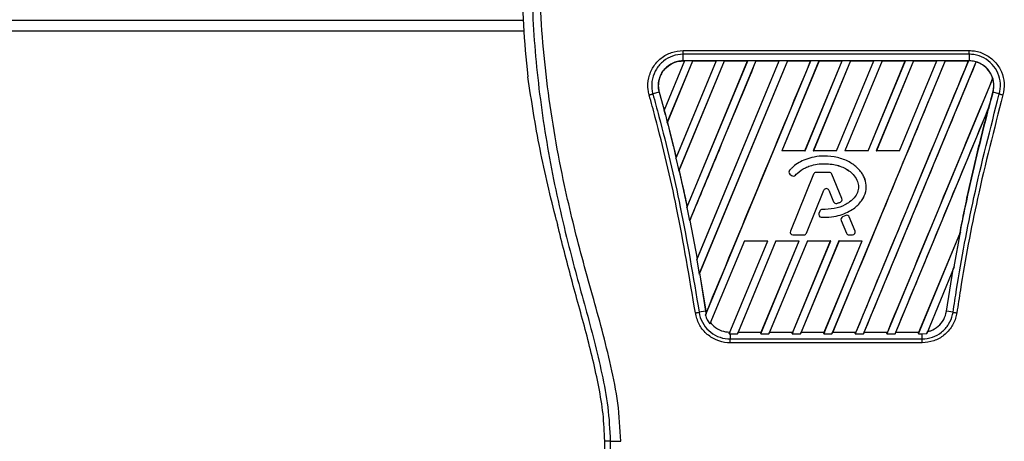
# Model space of a CAD drawing. Header units: millimetres. Extents: x 0 to 420, y 0 to 297.
# Tile 45 of 112: x 99 to 104, y 225 to 227. Entities that reach past the tile are written whole.
import ezdxf

# ---------------------------------------------------------------- set-up
doc = ezdxf.new("R2010")
doc.units = ezdxf.units.MM

msp = doc.modelspace()

# ---------------------------------------------------------------- linework, layer by layer
at = {"color": 7, "linetype": 'Continuous', "lineweight": 25}
for p, q in [((67.60895, 226.96905), (101.47663, 226.96905)), ((67.60516, 226.91696), (101.48072, 226.91696)), ((102.26285, 226.82018), (103.66955, 226.82018)), ((102.26285, 226.76963), (102.26285, 226.80184)), ((103.66955, 226.80184), (102.26285, 226.80184)), ((103.66955, 226.80184), (103.66955, 226.76963)), ((102.27066, 226.76958), (102.16983, 226.52616)), ((102.27007, 226.76919), (102.16991, 226.52748)), ((102.18526, 226.46608), (102.31098, 226.76958)), ((102.18587, 226.46643), (102.31124, 226.76919)), ((102.42571, 226.76958), (102.22754, 226.29116)), ((102.42513, 226.76919), (102.22841, 226.29443)), ((102.24193, 226.22856), (102.46603, 226.76958)), ((102.24329, 226.23064), (102.46629, 226.76919)), ((103.66955, 226.76963), (102.26285, 226.76963)), ((102.26285, 226.76919), (102.26285, 226.76963)), ((102.26285, 226.76919), (102.27007, 226.76919)), ((102.27007, 226.76919), (102.27066, 226.76958)), ((102.31098, 226.76958), (102.27066, 226.76958)), ((102.2815, 226.04709), (102.58077, 226.76958)), ((102.2826, 226.05094), (102.58018, 226.76919)), ((102.62109, 226.76958), (102.29472, 225.98166)), ((102.31098, 226.76958), (102.31124, 226.76919)), ((102.31124, 226.76919), (102.42513, 226.76919)), ((102.32999, 225.78983), (102.73582, 226.76958)), ((102.33197, 225.79583), (102.73524, 226.76919)), ((102.77614, 226.76958), (102.34151, 225.7203)), ((102.7764, 226.76919), (102.34424, 225.72562)), ((102.37255, 225.51823), (102.89088, 226.76958)), ((102.42513, 226.76919), (102.42571, 226.76958)), ((102.46603, 226.76958), (102.42571, 226.76958)), ((102.46603, 226.76958), (102.46629, 226.76919)), ((102.46629, 226.76919), (102.58018, 226.76919)), ((102.58077, 226.76958), (102.58018, 226.76919)), ((102.62109, 226.76958), (102.58077, 226.76958)), ((102.62135, 226.76919), (102.62109, 226.76958)), ((102.62135, 226.76919), (102.73524, 226.76919)), ((102.73582, 226.76958), (102.73524, 226.76919)), ((102.77614, 226.76958), (102.73582, 226.76958)), ((102.9312, 226.76958), (102.74781, 226.32685)), ((102.93146, 226.76919), (102.74848, 226.32729)), ((102.7764, 226.76919), (102.77614, 226.76958)), ((102.7764, 226.76919), (102.89029, 226.76919)), ((102.86225, 226.32729), (103.04535, 226.76919)), ((102.86254, 226.32685), (103.04593, 226.76958)), ((102.89088, 226.76958), (102.89029, 226.76919)), ((102.9312, 226.76958), (102.89088, 226.76958)), ((103.08625, 226.76958), (102.90286, 226.32685)), ((103.08651, 226.76919), (102.90353, 226.32729)), ((102.93146, 226.76919), (102.9312, 226.76958)), ((102.93146, 226.76919), (103.04535, 226.76919)), ((103.55142, 226.76958), (102.99501, 225.42631)), ((103.0173, 226.32729), (103.2004, 226.76919)), ((103.0176, 226.32685), (103.20099, 226.76958)), ((103.04593, 226.76958), (103.04535, 226.76919)), ((103.08625, 226.76958), (103.04593, 226.76958)), ((103.24131, 226.76958), (103.05792, 226.32685)), ((103.24157, 226.76919), (103.05859, 226.32729)), ((103.08651, 226.76919), (103.08625, 226.76958)), ((103.08651, 226.76919), (103.2004, 226.76919)), ((103.66615, 226.76958), (103.10975, 225.42631)), ((103.15007, 225.42631), (103.70436, 226.76449)), ((103.17236, 226.32729), (103.35546, 226.76919)), ((103.17265, 226.32685), (103.35604, 226.76958)), ((103.20099, 226.76958), (103.2004, 226.76919)), ((103.24131, 226.76958), (103.20099, 226.76958)), ((103.39636, 226.76958), (103.21297, 226.32685)), ((103.39662, 226.76919), (103.21364, 226.32729)), ((103.24157, 226.76919), (103.24131, 226.76958)), ((103.24157, 226.76919), (103.35546, 226.76919)), ((103.32741, 226.32729), (103.51051, 226.76919)), ((103.32771, 226.32685), (103.5111, 226.76958)), ((103.35604, 226.76958), (103.35546, 226.76919)), ((103.39636, 226.76958), (103.35604, 226.76958)), ((103.39662, 226.76919), (103.39636, 226.76958)), ((103.39662, 226.76919), (103.51051, 226.76919)), ((103.5111, 226.76958), (103.51051, 226.76919)), ((103.55142, 226.76958), (103.5111, 226.76958)), ((103.55168, 226.76919), (103.55142, 226.76958)), ((103.55168, 226.76919), (103.66557, 226.76919)), ((103.66557, 226.76919), (103.66615, 226.76958)), ((103.66955, 226.76958), (103.66615, 226.76958)), ((103.66955, 226.76958), (103.66955, 226.76963)), ((103.70459, 226.76401), (103.70436, 226.76449)), ((101.49564, 226.7269), (101.49988, 226.691)), ((103.78572, 226.68391), (103.26481, 225.42631)), ((103.78572, 226.68391), (103.78529, 226.68393)), ((102.14562, 226.61567), (102.11429, 226.60677)), ((102.14604, 226.61579), (102.14562, 226.61567)), ((102.14562, 226.61567), (102.17587, 226.50323)), ((102.14604, 226.61579), (102.16991, 226.52748)), ((103.78677, 226.61568), (103.78678, 226.61567)), ((103.81812, 226.60677), (103.78678, 226.61567)), ((102.16991, 226.52748), (102.16983, 226.52616)), ((102.17587, 226.50323), (102.18526, 226.46608)), ((103.30512, 225.42631), (103.76595, 226.53883)), ((103.76595, 226.53883), (103.76389, 226.53277)), ((102.18542, 226.46646), (102.18526, 226.46608)), ((102.18542, 226.46646), (102.18587, 226.46643)), ((102.18587, 226.46643), (102.22841, 226.29443)), ((102.74781, 226.32685), (102.74848, 226.32729)), ((102.86254, 226.32685), (102.74781, 226.32685)), ((102.86225, 226.32729), (102.74848, 226.32729)), ((102.86225, 226.32729), (102.86254, 226.32685)), ((102.90286, 226.32685), (102.90353, 226.32729)), ((103.0176, 226.32685), (102.90286, 226.32685)), ((103.0173, 226.32729), (102.90353, 226.32729)), ((102.95756, 226.30083), (102.95756, 226.30088)), ((103.0173, 226.32729), (103.0176, 226.32685)), ((103.05792, 226.32685), (103.05859, 226.32729)), ((103.17265, 226.32685), (103.05792, 226.32685)), ((103.17236, 226.32729), (103.05859, 226.32729)), ((103.17236, 226.32729), (103.17265, 226.32685)), ((103.21297, 226.32685), (103.21364, 226.32729)), ((103.32771, 226.32685), (103.21297, 226.32685)), ((103.32741, 226.32729), (103.21364, 226.32729)), ((103.32741, 226.32729), (103.32771, 226.32685)), ((102.22754, 226.29116), (102.2283, 226.29304)), ((102.22754, 226.29116), (102.24193, 226.22856)), ((102.22841, 226.29443), (102.2283, 226.29304)), ((102.24284, 226.23068), (102.24193, 226.22856)), ((102.24284, 226.23068), (102.24329, 226.23064)), ((102.78698, 226.23118), (102.78694, 226.23121)), ((102.78845, 226.21244), (102.78842, 226.2124)), ((102.78842, 226.2124), (102.79693, 226.2053)), ((102.78845, 226.21244), (102.79696, 226.20534)), ((102.90499, 226.21173), (102.79059, 225.93155)), ((102.90503, 226.21171), (102.79063, 225.93153)), ((102.79696, 226.20534), (102.79693, 226.2053)), ((102.81529, 226.2068), (102.81532, 226.20677)), ((102.90503, 226.21171), (102.90499, 226.21173)), ((102.9823, 226.21993), (102.91719, 226.21993)), ((102.91719, 226.21989), (102.91719, 226.21993)), ((102.9823, 226.21989), (102.91719, 226.21989)), ((102.9823, 226.21989), (102.9823, 226.21993)), ((102.99447, 226.21171), (102.99451, 226.21173)), ((103.04358, 226.09141), (102.99447, 226.21171)), ((103.04362, 226.09143), (102.99451, 226.21173)), ((102.86931, 225.9216), (102.95544, 226.13257)), ((102.86935, 225.92158), (102.95549, 226.13255)), ((102.95544, 226.13257), (102.95549, 226.13255)), ((102.97994, 226.13257), (102.9799, 226.13255)), ((102.9799, 226.13255), (103.00311, 226.07571)), ((102.97994, 226.13257), (103.00315, 226.07572)), ((103.00315, 226.07572), (103.00311, 226.07571)), ((103.01914, 226.06812), (103.01916, 226.06808)), ((103.03642, 226.0743), (103.03644, 226.07426)), ((103.04358, 226.09141), (103.04362, 226.09143)), ((102.28247, 226.04949), (102.2815, 226.04709)), ((102.2815, 226.04709), (102.29472, 225.98166)), ((102.28247, 226.04949), (102.2826, 226.05094)), ((102.93547, 226.02988), (102.93081, 226.01876)), ((102.93086, 226.01875), (102.93081, 226.01876)), ((102.93551, 226.02986), (102.93086, 226.01875)), ((102.93551, 226.02986), (102.93547, 226.02988)), ((102.94762, 226.03793), (102.94762, 226.03798)), ((101.64029, 225.98403), (101.64564, 225.96249)), ((102.29472, 225.98166), (102.2958, 225.98421)), ((102.2958, 225.98421), (102.3318, 225.79431)), ((102.29625, 225.98416), (102.2958, 225.98421)), ((102.29625, 225.98416), (102.33197, 225.79583)), ((102.94221, 226.00055), (102.94221, 226.00051)), ((103.0404, 225.98448), (103.04036, 225.98447)), ((103.04036, 225.98447), (103.06604, 225.92158)), ((103.0404, 225.98448), (103.06608, 225.9216)), ((103.06306, 226.00831), (103.04736, 226.00156)), ((103.04738, 226.00152), (103.04736, 226.00156)), ((103.06308, 226.00827), (103.04738, 226.00152)), ((103.06308, 226.00827), (103.06306, 226.00831)), ((103.08043, 226.00116), (103.08047, 226.00118)), ((103.10886, 225.93153), (103.08043, 226.00116)), ((103.1089, 225.93155), (103.08047, 226.00118)), ((102.79063, 225.93153), (102.79059, 225.93155)), ((102.8028, 225.91342), (102.8028, 225.91338)), ((102.8028, 225.91342), (102.85714, 225.91342)), ((102.8028, 225.91338), (102.85714, 225.91338)), ((102.85714, 225.91342), (102.85714, 225.91338)), ((102.86931, 225.9216), (102.86935, 225.92158)), ((103.06608, 225.9216), (103.06604, 225.92158)), ((103.07824, 225.91342), (103.0967, 225.91342)), ((103.07824, 225.91342), (103.07824, 225.91338)), ((103.07824, 225.91338), (103.0967, 225.91338)), ((103.0967, 225.91342), (103.0967, 225.91338)), ((103.10886, 225.93153), (103.1089, 225.93155)), ((103.41986, 225.42631), (103.62699, 225.92637)), ((103.42254, 225.4342), (103.62325, 225.91853)), ((103.59672, 225.75594), (103.62699, 225.92637)), ((103.62366, 225.91841), (103.62325, 225.91853)), ((103.62699, 225.92637), (103.62366, 225.91841)), ((102.5644, 225.88407), (102.39481, 225.47462)), ((102.48956, 225.42639), (102.67914, 225.88407)), ((102.71946, 225.88407), (102.52985, 225.42631)), ((102.71977, 225.8836), (102.53371, 225.4342)), ((102.5644, 225.88407), (102.67914, 225.88407)), ((102.64459, 225.42631), (102.83419, 225.88407)), ((102.64726, 225.4342), (102.8335, 225.8836)), ((102.87451, 225.88407), (102.6849, 225.42631)), ((102.87482, 225.8836), (102.68877, 225.4342)), ((102.71946, 225.88407), (102.83419, 225.88407)), ((102.71977, 225.8836), (102.71946, 225.88407)), ((102.71977, 225.8836), (102.8335, 225.8836)), ((102.79964, 225.42631), (102.98925, 225.88407)), ((102.80232, 225.4342), (102.98856, 225.8836)), ((102.83419, 225.88407), (102.8335, 225.8836)), ((103.02957, 225.88407), (102.83996, 225.42631)), ((103.02988, 225.8836), (102.84382, 225.4342)), ((102.87451, 225.88407), (102.98925, 225.88407)), ((102.87482, 225.8836), (102.87451, 225.88407)), ((102.87482, 225.8836), (102.98856, 225.8836)), ((102.9547, 225.42631), (103.1443, 225.88407)), ((102.95737, 225.4342), (103.14361, 225.8836)), ((102.98925, 225.88407), (102.98856, 225.8836)), ((103.02957, 225.88407), (103.1443, 225.88407)), ((103.02988, 225.8836), (103.02957, 225.88407)), ((103.02988, 225.8836), (103.14361, 225.8836)), ((103.1443, 225.88407), (103.14361, 225.8836)), ((102.3318, 225.79431), (102.32999, 225.78983)), ((102.32999, 225.78983), (102.34151, 225.7203)), ((102.3318, 225.79431), (102.33197, 225.79583)), ((102.34151, 225.7203), (102.3438, 225.72567)), ((102.3438, 225.72567), (102.37396, 225.53731)), ((102.34424, 225.72562), (102.3438, 225.72567)), ((102.34424, 225.72562), (102.37438, 225.53738)), ((103.59672, 225.75594), (103.46104, 225.42838)), ((103.55845, 225.53731), (103.59171, 225.74372)), ((103.59171, 225.74372), (103.59672, 225.75594)), ((102.37396, 225.53731), (102.34181, 225.53206)), ((102.376, 225.52682), (102.37255, 225.51823)), ((102.37438, 225.53738), (102.37396, 225.53731)), ((102.37396, 225.53731), (102.376, 225.52682)), ((102.37438, 225.53738), (102.37612, 225.52821)), ((102.376, 225.52682), (102.37612, 225.52821)), ((103.59059, 225.53206), (103.55845, 225.53731)), ((102.39481, 225.47462), (102.39771, 225.48134)), ((102.49249, 225.43379), (102.48956, 225.42639)), ((102.52985, 225.42631), (102.53308, 225.43378)), ((102.53371, 225.4342), (102.53308, 225.43378)), ((102.53308, 225.43378), (102.64754, 225.43378)), ((102.53371, 225.4342), (102.64726, 225.4342)), ((102.64754, 225.43378), (102.64459, 225.42631)), ((102.64754, 225.43378), (102.64726, 225.4342)), ((102.6849, 225.42631), (102.68814, 225.43378)), ((102.68877, 225.4342), (102.68814, 225.43378)), ((102.68814, 225.43378), (102.8026, 225.43378)), ((102.68877, 225.4342), (102.80232, 225.4342)), ((102.8026, 225.43378), (102.79964, 225.42631)), ((102.8026, 225.43378), (102.80232, 225.4342)), ((102.83996, 225.42631), (102.84319, 225.43378)), ((102.84382, 225.4342), (102.84319, 225.43378)), ((102.84319, 225.43378), (102.95765, 225.43378)), ((102.84382, 225.4342), (102.95737, 225.4342)), ((102.95765, 225.43378), (102.9547, 225.42631)), ((102.95765, 225.43378), (102.95737, 225.4342)), ((102.99501, 225.42631), (102.99825, 225.43378)), ((102.99888, 225.4342), (102.99825, 225.43378)), ((102.99825, 225.43378), (103.11271, 225.43378)), ((102.99888, 225.4342), (103.11243, 225.4342)), ((103.10975, 225.42631), (103.11271, 225.43378)), ((103.11243, 225.4342), (103.11271, 225.43378)), ((103.15331, 225.43378), (103.15007, 225.42631)), ((103.15331, 225.43378), (103.15393, 225.4342)), ((103.15331, 225.43378), (103.26776, 225.43378)), ((103.15393, 225.4342), (103.26748, 225.4342)), ((103.26481, 225.42631), (103.26776, 225.43378)), ((103.26748, 225.4342), (103.26776, 225.43378)), ((103.30836, 225.43378), (103.30512, 225.42631)), ((103.30836, 225.43378), (103.30899, 225.4342)), ((103.30836, 225.43378), (103.42282, 225.43378)), ((103.30899, 225.4342), (103.42254, 225.4342)), ((103.42282, 225.43378), (103.41986, 225.42631)), ((103.42282, 225.43378), (103.42254, 225.4342)), ((103.43828, 225.42631), (103.46104, 225.42838)), ((103.46104, 225.42838), (103.46461, 225.43667)), ((102.48956, 225.42639), (102.49413, 225.42631)), ((103.43828, 225.38196), (102.49412, 225.38196)), ((102.49413, 225.42631), (102.49413, 225.40074)), ((102.49413, 225.42631), (102.52985, 225.42631)), ((102.49413, 225.40074), (103.43828, 225.40074)), ((102.64459, 225.42631), (102.6849, 225.42631)), ((102.79964, 225.42631), (102.83996, 225.42631)), ((102.9547, 225.42631), (102.99501, 225.42631)), ((103.10975, 225.42631), (103.15007, 225.42631)), ((103.26481, 225.42631), (103.30512, 225.42631)), ((103.41986, 225.42631), (103.43828, 225.42631)), ((103.43828, 225.40074), (103.43828, 225.42631)), ((101.90487, 224.89841), (101.8777, 224.89841)), ((101.8777, 224.24893), (101.8777, 224.89841))]:
    msp.add_line(p, q, dxfattribs=at)
for centre, radius, start, end in [((103.66955, 226.64799), 0.12159, 73.36401, 90), ((103.66955, 226.64799), 0.12159, 344.58733, 17.18009), ((112.5833, 224.19061), 9.12469, 164.587332, 165.087235), ((93.3491, 224.19061), 9.12469, 14.681483, 14.830401), ((102.79686, 226.22253), 0.01319, 138.8059, 230.16689), ((102.79686, 226.22253), 0.01314, 138.8059, 230.16689), ((102.80538, 226.21543), 0.01319, 230.16689, 318.97709), ((102.80538, 226.21543), 0.01314, 230.16689, 318.97709), ((102.91719, 226.20675), 0.01319, 90, 157.79071), ((102.91719, 226.20675), 0.01314, 90, 157.79071), ((102.9823, 226.20675), 0.01319, 22.20929, 90), ((102.9823, 226.20675), 0.01314, 22.20929, 90), ((102.96769, 226.12757), 0.01323, 22.20926, 157.79071), ((102.96769, 226.12757), 0.01319, 22.20926, 157.79071), ((103.01532, 226.08069), 0.01319, 202.20926, 286.93498), ((103.01532, 226.08069), 0.01314, 202.20926, 286.93498), ((103.03142, 226.08645), 0.01314, 292.3787, 22.20929), ((103.03142, 226.08645), 0.01319, 292.3787, 22.20929), ((102.94298, 226.01367), 0.01319, 157.29049, 266.67135), ((102.94298, 226.01367), 0.01314, 157.29049, 266.67135), ((102.94763, 226.02479), 0.01319, 90.035, 157.29049), ((102.94763, 226.02479), 0.01314, 90.035, 157.29049), ((103.06827, 225.99619), 0.01319, 22.20926, 113.24584), ((103.06827, 225.99619), 0.01314, 22.20926, 113.24584), ((103.05257, 225.98945), 0.01319, 113.24584, 202.20927), ((103.05257, 225.98945), 0.01314, 113.24584, 202.20927), ((102.8028, 225.92656), 0.01319, 157.79071, 270), ((102.8028, 225.92656), 0.01314, 157.79071, 270), ((102.85714, 225.92656), 0.01314, 270, 337.79071), ((102.85714, 225.92656), 0.01319, 270, 337.79071), ((103.07824, 225.92656), 0.01319, 202.20927, 270), ((103.07824, 225.92656), 0.01314, 202.20927, 270), ((103.0967, 225.92656), 0.01319, 270, 22.20926), ((103.0967, 225.92656), 0.01314, 270, 22.20926)]:
    msp.add_arc(centre, radius, start, end, dxfattribs=at)
for points, knots in [([(101.76237, 229.03437), (101.76431, 229.0338), (101.76816, 229.03266), (101.77091, 229.02136), (101.77094, 229.00182), (101.76785, 228.97294), (101.76174, 228.9352), (101.75299, 228.88972), (101.74208, 228.8378), (101.72551, 228.7623), (101.70214, 228.65878), (101.67349, 228.52869), (101.64434, 228.39299), (101.60068, 228.17848), (101.55323, 227.88395), (101.51969, 227.50861), (101.5138, 227.11723), (101.54011, 226.71007), (101.60125, 226.28994), (101.67405, 225.95835), (101.7388, 225.71369), (101.78325, 225.55275), (101.82654, 225.39161), (101.86488, 225.22954), (101.89673, 225.06545), (101.90215, 224.9542), (101.90487, 224.89841)], [0, 0, 0, 0, 0.0154023, 0.0306186, 0.0458978, 0.0611515, 0.0763524, 0.0916759, 0.1069667, 0.1223964, 0.1531196, 0.1841395, 0.2146453, 0.2457555, 0.3295656, 0.4129092, 0.4960821, 0.5895924, 0.6838677, 0.7780859, 0.8151003, 0.8521196, 0.8891029, 0.926018, 0.9628961, 1, 1, 1, 1]), ([(101.95676, 224.89696), (101.95345, 224.96001), (101.94689, 225.08466), (101.90931, 225.26686), (101.86554, 225.44341), (101.81628, 225.62104), (101.76688, 225.79737), (101.72059, 225.97684), (101.67507, 226.17473), (101.63176, 226.39696), (101.59492, 226.64143), (101.56944, 226.88716), (101.55534, 227.13763), (101.55408, 227.39291), (101.56627, 227.65214), (101.58769, 227.86951), (101.61127, 228.04266), (101.63135, 228.16786), (101.65311, 228.28776), (101.67637, 228.40558), (101.69533, 228.5007), (101.70974, 228.57018), (101.71862, 228.61282), (101.72809, 228.65748), (101.73795, 228.70402), (101.74728, 228.74817), (101.75535, 228.7864), (101.76172, 228.81717), (101.76765, 228.84621), (101.7731, 228.87357), (101.77977, 228.90827), (101.78694, 228.94825), (101.79283, 228.9878), (101.79583, 229.01792), (101.79581, 229.03837), (101.7932, 229.05061), (101.78933, 229.05201), (101.78736, 229.05272)], [0, 0, 0, 0, 0.0416065, 0.0822607, 0.1224589, 0.1616664, 0.2038605, 0.2432792, 0.2839298, 0.3378062, 0.3926111, 0.4469834, 0.500736, 0.5580634, 0.6153257, 0.6718893, 0.7021057, 0.7306132, 0.7555393, 0.7824984, 0.8098129, 0.8199097, 0.8308441, 0.8397938, 0.8517874, 0.8646543, 0.8727782, 0.8813003, 0.8891477, 0.8967682, 0.9048894, 0.9206626, 0.9367507, 0.9525373, 0.9679622, 0.9836747, 1, 1, 1, 1]), ([(101.46857, 227.22584), (101.47006, 227.14262), (101.47305, 226.97597), (101.48811, 226.80999), (101.49564, 226.7269)], [0, 0, 0, 0, 0.4994117, 1, 1, 1, 1]), ([(102.09644, 226.60179), (102.0945, 226.61036), (102.08829, 226.63778), (102.09136, 226.68624), (102.11363, 226.74086), (102.15295, 226.7847), (102.20461, 226.81445), (102.24344, 226.81827), (102.26285, 226.82018)], [0, 0, 0, 0, 0.0832071, 0.2665167, 0.4498454, 0.6332, 0.8165872, 1, 1, 1, 1]), ([(102.26285, 226.80184), (102.26285, 226.80184), (102.24559, 226.80184), (102.21079, 226.79593), (102.16469, 226.77034), (102.12962, 226.73091), (102.10959, 226.68215), (102.10737, 226.63901), (102.11221, 226.61432), (102.11429, 226.60677), (102.11429, 226.60677)], [0, 0, 0, 0, 0.0000055, 0.1834583, 0.3668775, 0.5502427, 0.7335551, 0.916819, 0.9999945, 1, 1, 1, 1]), ([(103.66955, 226.82018), (103.67834, 226.81978), (103.70645, 226.81847), (103.75237, 226.80264), (103.79912, 226.76666), (103.83094, 226.71712), (103.84591, 226.65944), (103.83928, 226.62101), (103.83596, 226.60179)], [0, 0, 0, 0, 0.08333741, 0.26669078, 0.45002272, 0.63333664, 0.81664971, 1, 1, 1, 1]), ([(103.81812, 226.60677), (103.81812, 226.60677), (103.8227, 226.6234), (103.82627, 226.65848), (103.81388, 226.7097), (103.78522, 226.75399), (103.74354, 226.78629), (103.70251, 226.79993), (103.6774, 226.80184), (103.66955, 226.80184), (103.66955, 226.80184)], [0, 0, 0, 0, 0.0000055, 0.1832742, 0.3665623, 0.5498794, 0.7332389, 0.9166359, 0.9999945, 1, 1, 1, 1]), ([(102.26285, 226.76963), (102.25362, 226.76902), (102.23495, 226.76778), (102.20877, 226.75803), (102.18499, 226.74286), (102.16621, 226.72344), (102.15134, 226.6992), (102.14211, 226.67113), (102.14004, 226.64166), (102.14396, 226.62342), (102.14562, 226.61567)], [0, 0, 0, 0, 0.1237655, 0.2503736, 0.3703256, 0.5005035, 0.6094744, 0.7500718, 0.8937812, 1, 1, 1, 1]), ([(102.14604, 226.61579), (102.14484, 226.62088), (102.14057, 226.6392), (102.14184, 226.67231), (102.15478, 226.70618), (102.17622, 226.73494), (102.20497, 226.75702), (102.23715, 226.76802), (102.25679, 226.76891), (102.26285, 226.76919)], [0, 0, 0, 0, 0.0706224, 0.2538188, 0.4370182, 0.5516914, 0.7348755, 0.9180598, 1, 1, 1, 1]), ([(102.62135, 226.76919), (102.56082, 226.623), (102.45247, 226.36133), (102.34409, 226.09965), (102.29625, 225.98416)], [0, 0, 0, 0, 0.5586506, 1, 1, 1, 1]), ([(102.37612, 225.52821), (102.46181, 225.73504), (102.63321, 226.1487), (102.8046, 226.56236), (102.89029, 226.76919)], [0, 0, 0, 0, 0.4999993, 1, 1, 1, 1]), ([(103.55168, 226.76919), (103.45954, 226.54669), (103.27525, 226.1017), (103.091, 225.6567), (102.99888, 225.4342)], [0, 0, 0, 0, 0.5000012, 1, 1, 1, 1]), ([(103.66557, 226.76919), (103.57338, 226.54669), (103.38901, 226.10168), (103.20462, 225.65669), (103.11243, 225.4342)], [0, 0, 0, 0, 0.50000118, 1, 1, 1, 1]), ([(103.15393, 225.4342), (103.2457, 225.65584), (103.42924, 226.09911), (103.6128, 226.54238), (103.70459, 226.76401)], [0, 0, 0, 0, 0.4999948, 1, 1, 1, 1]), ([(103.78678, 226.61567), (103.78864, 226.62465), (103.79242, 226.64297), (103.78997, 226.67134), (103.78132, 226.69879), (103.76664, 226.72302), (103.74701, 226.74313), (103.72369, 226.75802), (103.69734, 226.76779), (103.67882, 226.76901), (103.66955, 226.76963)], [0, 0, 0, 0, 0.1226685, 0.2503669, 0.3773233, 0.5066033, 0.6272913, 0.7516804, 0.8758155, 1, 1, 1, 1]), ([(103.78529, 226.68393), (103.78387, 226.68803), (103.778, 226.70495), (103.76017, 226.73167), (103.73213, 226.75392), (103.71197, 226.76131), (103.70459, 226.76401)], [0, 0, 0, 0, 0.1103691, 0.4554647, 0.8005267, 1, 1, 1, 1]), ([(101.64029, 225.98403), (101.61158, 226.10068), (101.55407, 226.33438), (101.51796, 226.572), (101.49988, 226.691)], [0, 0, 0, 0, 0.4991859, 1, 1, 1, 1]), ([(103.78529, 226.68393), (103.699, 226.47563), (103.52641, 226.05904), (103.35379, 225.64248), (103.26748, 225.4342)], [0, 0, 0, 0, 0.5000015, 1, 1, 1, 1]), ([(102.3235, 225.52922), (102.29483, 225.7018), (102.24114, 226.02494), (102.15638, 226.38093), (102.10643, 226.56499), (102.09644, 226.60179)], [0, 0, 0, 0, 0.4783741, 0.8956847, 1, 1, 1, 1]), ([(102.11429, 226.60677), (102.1243, 226.56989), (102.17435, 226.38544), (102.25924, 226.02873), (102.31307, 225.70496), (102.34181, 225.53206)], [0, 0, 0, 0, 0.1043199, 0.5216962, 1, 1, 1, 1]), ([(103.59059, 225.53206), (103.5964, 225.56985), (103.62545, 225.75887), (103.69232, 226.11938), (103.77434, 226.43717), (103.81812, 226.60677)], [0, 0, 0, 0, 0.1043778, 0.5220268, 1, 1, 1, 1]), ([(103.83596, 226.60179), (103.79227, 226.43256), (103.71038, 226.11542), (103.64368, 225.75561), (103.6147, 225.56695), (103.60891, 225.52923)], [0, 0, 0, 0, 0.4778978, 0.8956147, 1, 1, 1, 1]), ([(103.62366, 225.91841), (103.6313, 225.95721), (103.64661, 226.03505), (103.67126, 226.15024), (103.69728, 226.26515), (103.72444, 226.37803), (103.75411, 226.4953), (103.77543, 226.57386), (103.78678, 226.61567)], [0, 0, 0, 0, 0.16562597, 0.33226375, 0.49337027, 0.65906192, 0.81852065, 1, 1, 1, 1]), ([(103.81812, 226.60677), (103.81935, 226.60642), (103.82181, 226.60572), (103.82624, 226.60448), (103.831, 226.60316), (103.83431, 226.60224), (103.83596, 226.60179)], [0, 0, 0, 0, 0.24999996, 0.49999994, 0.74999996, 1, 1, 1, 1]), ([(103.30899, 225.4342), (103.38479, 225.61729), (103.53639, 225.98348), (103.68806, 226.34967), (103.76389, 226.53277)], [0, 0, 0, 0, 0.4999874, 1, 1, 1, 1]), ([(103.76389, 226.53277), (103.72597, 226.38228), (103.67461, 226.17852), (103.63389, 225.97242), (103.62325, 225.91853)], [0, 0, 0, 0, 0.738548, 1, 1, 1, 1]), ([(102.18542, 226.46646), (102.19031, 226.44732), (102.19975, 226.4104), (102.21406, 226.35259), (102.22331, 226.31389), (102.2283, 226.29304)], [0, 0, 0, 0, 0.3317327, 0.6399582, 1, 1, 1, 1]), ([(102.95756, 226.30088), (102.95339, 226.30082), (102.93248, 226.30049), (102.89829, 226.2954), (102.847, 226.27868), (102.80993, 226.25602), (102.79034, 226.23488), (102.78694, 226.23121)], [0, 0, 0, 0, 0.0660895, 0.3315654, 0.5433039, 0.9206958, 1, 1, 1, 1]), ([(102.95756, 226.30083), (102.95339, 226.30077), (102.93248, 226.30044), (102.89829, 226.29536), (102.84701, 226.27863), (102.80996, 226.25598), (102.79037, 226.23485), (102.78698, 226.23118)], [0, 0, 0, 0, 0.0661031, 0.3316338, 0.543369, 0.9207507, 1, 1, 1, 1]), ([(102.94221, 226.00051), (102.94638, 226.00032), (102.96726, 225.99938), (103.00228, 226.00201), (103.04445, 226.01246), (103.07878, 226.02729), (103.10623, 226.04479), (103.12758, 226.06427), (103.14792, 226.09005), (103.164, 226.12497), (103.16456, 226.16664), (103.15383, 226.19795), (103.1395, 226.22164), (103.11767, 226.24728), (103.08706, 226.26937), (103.05179, 226.2852), (103.0112, 226.29772), (102.97919, 226.29961), (102.95756, 226.30088)], [0, 0, 0, 0, 0.0216485, 0.1085696, 0.181144, 0.2464075, 0.3019116, 0.3494067, 0.395787, 0.4720387, 0.5441864, 0.6064196, 0.6414469, 0.6875628, 0.7804714, 0.8342793, 0.8880601, 1, 1, 1, 1]), ([(102.94221, 226.00055), (102.94638, 226.00037), (102.96726, 225.99942), (103.00228, 226.00206), (103.04445, 226.01251), (103.07877, 226.02733), (103.1062, 226.04483), (103.12755, 226.0643), (103.14789, 226.09008), (103.16395, 226.12498), (103.16451, 226.16664), (103.15379, 226.19794), (103.13946, 226.22162), (103.11763, 226.24724), (103.08704, 226.26933), (103.05178, 226.28515), (103.01119, 226.29768), (102.97918, 226.29956), (102.95756, 226.30083)], [0, 0, 0, 0, 0.021654, 0.108597, 0.1811744, 0.2464393, 0.3019418, 0.3494353, 0.3958126, 0.4720538, 0.5441906, 0.6064137, 0.6414373, 0.6875521, 0.7804583, 0.8342673, 0.8880492, 1, 1, 1, 1]), ([(102.81529, 226.2068), (102.81813, 226.20987), (102.83214, 226.22501), (102.85691, 226.2409), (102.89101, 226.25447), (102.93468, 226.26462), (102.98254, 226.26422), (103.02689, 226.25455), (103.06299, 226.24051), (103.09613, 226.21721), (103.11837, 226.18551), (103.12735, 226.15681), (103.12454, 226.12802), (103.10973, 226.09856), (103.08538, 226.0765), (103.05135, 226.05436), (103.00541, 226.03982), (102.96729, 226.03858), (102.94762, 226.03793)], [0, 0, 0, 0, 0.0204815, 0.1012371, 0.1411481, 0.2005339, 0.3202598, 0.3720973, 0.4227446, 0.5098339, 0.5661373, 0.6101353, 0.6545125, 0.7046097, 0.7684411, 0.8131858, 0.9035777, 1, 1, 1, 1]), ([(102.81532, 226.20677), (102.81816, 226.20984), (102.83217, 226.22498), (102.85694, 226.24086), (102.89103, 226.25443), (102.93469, 226.26457), (102.98254, 226.26417), (103.02688, 226.2545), (103.06297, 226.24047), (103.0961, 226.21718), (103.11833, 226.18549), (103.1273, 226.15681), (103.1245, 226.12803), (103.10969, 226.09859), (103.08535, 226.07654), (103.05134, 226.0544), (103.0054, 226.03987), (102.96729, 226.03862), (102.94762, 226.03798)], [0, 0, 0, 0, 0.0204876, 0.1012466, 0.1411592, 0.2005511, 0.320289, 0.3721273, 0.4227766, 0.5098651, 0.5661571, 0.6101424, 0.654507, 0.7045939, 0.7684171, 0.8131629, 0.9035569, 1, 1, 1, 1]), ([(102.24284, 226.23068), (102.24962, 226.20077), (102.26329, 226.14047), (102.27604, 226.07997), (102.28247, 226.04949)], [0, 0, 0, 0, 0.4960575, 1, 1, 1, 1]), ([(102.24329, 226.23064), (102.25457, 226.18048), (102.26802, 226.12066), (102.28057, 226.06064), (102.2826, 226.05094)], [0, 0, 0, 0, 0.8384081, 1, 1, 1, 1]), ([(103.01914, 226.06812), (103.02113, 226.06875), (103.02504, 226.06998), (103.0308, 226.07205), (103.03455, 226.07355), (103.03642, 226.0743)], [0, 0, 0, 0, 0.340666, 0.6701727, 1, 1, 1, 1]), ([(103.01916, 226.06808), (103.02114, 226.0687), (103.02506, 226.06994), (103.03082, 226.072), (103.03456, 226.0735), (103.03644, 226.07426)], [0, 0, 0, 0, 0.3405858, 0.6701326, 1, 1, 1, 1]), ([(101.8777, 224.89841), (101.87586, 224.94304), (101.87219, 225.03236), (101.84146, 225.21042), (101.78808, 225.43159), (101.7128, 225.69561), (101.66802, 225.87353), (101.64564, 225.96249)], [0, 0, 0, 0, 0.1226487, 0.2454767, 0.4957363, 0.7478713, 1, 1, 1, 1]), ([(102.49412, 225.38196), (102.48992, 225.38205), (102.46642, 225.38259), (102.42386, 225.39335), (102.37478, 225.42565), (102.33773, 225.47243), (102.32825, 225.51029), (102.3235, 225.52922)], [0, 0, 0, 0, 0.0515719, 0.2884831, 0.5255349, 0.7627603, 1, 1, 1, 1]), ([(102.34181, 225.53206), (102.34181, 225.53206), (102.34436, 225.51499), (102.35534, 225.48146), (102.38744, 225.43966), (102.43151, 225.41082), (102.46941, 225.4015), (102.49038, 225.40074), (102.49413, 225.40074), (102.49413, 225.40074)], [0, 0, 0, 0, 0.0000072, 0.2373779, 0.4746162, 0.7116191, 0.9484337, 0.9999928, 1, 1, 1, 1]), ([(103.43828, 225.40074), (103.43828, 225.40074), (103.45549, 225.40074), (103.4902, 225.40662), (103.53621, 225.43213), (103.57127, 225.47141), (103.58616, 225.50758), (103.59003, 225.52829), (103.59059, 225.53206), (103.59059, 225.53206)], [0, 0, 0, 0, 0.0000072, 0.236697, 0.4734509, 0.7103734, 0.9475589, 0.9999928, 1, 1, 1, 1]), ([(103.60891, 225.52923), (103.60818, 225.52502), (103.60417, 225.50177), (103.58722, 225.4612), (103.54809, 225.41743), (103.49644, 225.38768), (103.45767, 225.38386), (103.43828, 225.38196)], [0, 0, 0, 0, 0.052396, 0.2895037, 0.5264141, 0.7632194, 1, 1, 1, 1]), ([(103.46461, 225.43667), (103.46999, 225.4381), (103.48923, 225.44322), (103.5191, 225.46142), (103.54763, 225.49523), (103.55484, 225.52328), (103.55845, 225.53731)], [0, 0, 0, 0, 0.1145462, 0.4096455, 0.704796, 1, 1, 1, 1]), ([(103.59059, 225.53206), (103.59186, 225.53185), (103.59438, 225.53145), (103.59893, 225.53074), (103.60381, 225.52999), (103.60721, 225.52948), (103.60891, 225.52923)], [0, 0, 0, 0, 0.25, 0.5, 0.75, 1, 1, 1, 1]), ([(102.37255, 225.51823), (102.37515, 225.51055), (102.38043, 225.49493), (102.38996, 225.48147), (102.39481, 225.47462)], [0, 0, 0, 0, 0.4916782, 1, 1, 1, 1]), ([(102.39771, 225.48134), (102.40318, 225.47508), (102.41807, 225.45802), (102.45055, 225.43862), (102.47869, 225.43538), (102.49249, 225.43379)], [0, 0, 0, 0, 0.2281145, 0.6214095, 1, 1, 1, 1]), ([(101.90487, 224.89841), (101.90469, 224.82818), (101.90431, 224.68535), (101.90357, 224.46761), (101.9027, 224.24603), (101.90175, 224.03271), (101.90076, 223.8303), (101.90001, 223.68559), (101.89948, 223.58855), (101.89921, 223.53854), (101.89892, 223.48758), (101.89863, 223.43565), (101.89833, 223.38277), (101.89803, 223.32973), (101.8977, 223.27369), (101.89734, 223.21177), (101.89692, 223.14028), (101.89644, 223.05923), (101.89593, 222.97235), (101.89536, 222.87599), (101.89471, 222.77233), (101.89388, 222.66178), (101.89279, 222.55737), (101.89125, 222.46172), (101.88906, 222.37526), (101.88583, 222.29429), (101.88203, 222.22836), (101.8782, 222.17335), (101.87466, 222.12868), (101.87155, 222.09022), (101.86853, 222.06555), (101.8662, 222.05533), (101.86425, 222.05027), (101.86267, 222.04773), (101.86099, 222.04639), (101.85984, 222.04639), (101.85925, 222.04638)], [0, 0, 0, 0, 0.06946876, 0.14129082, 0.21546943, 0.28878046, 0.35249328, 0.41592792, 0.43212319, 0.44863682, 0.46546884, 0.48261925, 0.50008806, 0.51787528, 0.53516899, 0.55562395, 0.57924015, 0.60601761, 0.63595633, 0.6653451, 0.70151587, 0.73871879, 0.77505525, 0.80544439, 0.8348007, 0.86386977, 0.89313471, 0.91269266, 0.93347159, 0.95287654, 0.9643483, 0.97519881, 0.98089522, 0.9869973, 0.99335869, 1, 1, 1, 1]), ([(101.90487, 224.89841), (101.90606, 224.89823), (101.90852, 224.89787), (101.92078, 224.8974), (101.93766, 224.89706), (101.95055, 224.89699), (101.95676, 224.89696)], [0, 0, 0, 0, 0.24120147, 0.5, 0.75879853, 1, 1, 1, 1])]:
    msp.add_open_spline(points, degree=3, knots=knots, dxfattribs=at)
for points in [[(102.26285, 226.80184), (102.26285, 226.8031), (102.26285, 226.80563), (102.26285, 226.81018), (102.26285, 226.81507), (102.26285, 226.81848), (102.26285, 226.82018)], [(103.66955, 226.80184), (103.66955, 226.8031), (103.66955, 226.80563), (103.66955, 226.81018), (103.66955, 226.81507), (103.66955, 226.81848), (103.66955, 226.82018)], [(102.09644, 226.60179), (102.0981, 226.60225), (102.10141, 226.60316), (102.10617, 226.60449), (102.1106, 226.60573), (102.11306, 226.60642), (102.11429, 226.60677)], [(102.3235, 225.52922), (102.3252, 225.52947), (102.3286, 225.52998), (102.33348, 225.53073), (102.33802, 225.53144), (102.34055, 225.53185), (102.34181, 225.53206)], [(102.49412, 225.38196), (102.49412, 225.38369), (102.49412, 225.38716), (102.49412, 225.39217), (102.49413, 225.39684), (102.49413, 225.39944), (102.49413, 225.40074)], [(103.43828, 225.38196), (103.43828, 225.38369), (103.43828, 225.38716), (103.43828, 225.39217), (103.43828, 225.39684), (103.43828, 225.39944), (103.43828, 225.40074)]]:
    msp.add_open_spline(points, degree=3, dxfattribs=at)

doc.saveas('drawing.dxf')
